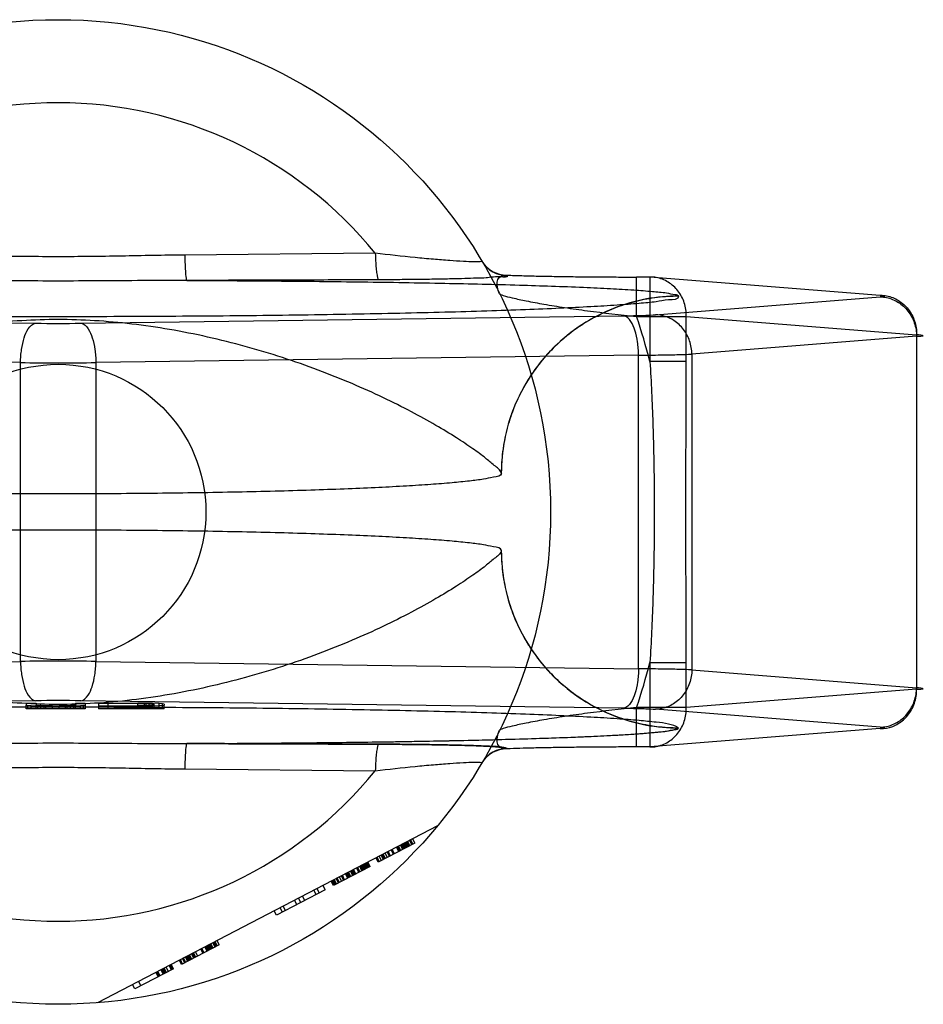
# Model space of a CAD drawing. Header units: millimetres. Extents: x 0 to 594, y 0 to 420.
# Tile 22 of 45: x 301.56 to 303.86, y 194.27 to 196.77. Entities that reach past the tile are written whole.
import ezdxf

# ---------------------------------------------------------------- set-up
doc = ezdxf.new("R2010")
doc.units = ezdxf.units.MM
doc.header["$LTSCALE"] = 32.67
doc.layers.get('0').update_dxf_attribs({"linetype": 'CONTINUOUS'})
doc.layers.add('001-M31079-X02', color=7, linetype='CONTINUOUS')

msp = doc.modelspace()

# ---------------------------------------------------------------- linework, layer by layer
at = {"color": 7, "linetype": 'Continuous'}
msp.add_circle((301.66238, 195.52177), 0.375, dxfattribs=at)
at = {"layer": '001-M31079-X02', "color": 9, "linetype": 'Continuous'}
for p, q in [((302.46733, 196.17889), (301.98367, 196.17416)), ((302.80187, 196.12302), (302.80248, 196.12195)), ((303.13066, 196.01841), (303.13066, 196.11841)), ((303.16457, 196.11836), (303.13066, 196.11836)), ((303.16457, 196.11841), (303.16457, 195.90379)), ((303.74927, 196.07178), (303.16457, 196.11836)), ((303.17863, 196.02252), (303.74927, 196.06799)), ((303.23738, 196.0695), (303.23729, 196.07007)), ((300.22732, 196.01985), (301.60498, 196.00101)), ((301.71979, 196.00101), (303.09745, 196.01985)), ((303.13066, 196.01841), (303.25696, 196.01841)), ((303.25696, 196.01841), (303.84166, 195.97183)), ((303.25696, 195.90379), (303.25696, 196.01841)), ((303.84166, 195.96804), (303.27101, 195.92258)), ((303.84166, 195.97183), (303.84166, 195.0717)), ((301.56671, 195.90107), (300.18905, 195.9199)), ((301.56671, 195.14247), (301.56671, 195.90107)), ((303.13572, 195.9199), (301.75806, 195.90107)), ((301.75806, 195.90107), (301.75806, 195.14247)), ((303.13572, 195.12363), (303.13572, 195.9199)), ((303.25696, 195.90379), (303.16457, 195.90379)), ((303.27101, 195.92258), (303.27101, 195.12095)), ((300.18905, 195.12363), (301.56671, 195.14247)), ((301.75806, 195.14247), (303.13572, 195.12363)), ((303.16457, 195.13974), (303.25696, 195.13974)), ((303.16457, 195.13974), (303.16457, 194.92512)), ((303.25696, 195.02512), (303.25696, 195.13974)), ((303.27101, 195.12095), (303.84166, 195.07549)), ((303.84166, 195.0717), (303.25696, 195.02512)), ((303.25696, 195.02512), (303.13066, 195.02512)), ((303.13066, 194.92512), (303.13066, 195.02512)), ((301.98367, 194.86938), (302.46733, 194.86464))]:
    msp.add_line(p, q, dxfattribs=at)
at = {"layer": '001-M31079-X02', "color": 6, "linetype": 'Continuous'}
for p, q in [((302.78738, 195.61975), (302.78732, 195.62032)), ((302.78732, 195.42322), (302.78738, 195.42379)), ((301.58105, 195.02177), (301.58105, 195.03128)), ((301.58522, 195.02177), (301.58522, 195.0304)), ((301.59355, 195.02177), (301.59355, 195.0297)), ((301.60605, 195.02177), (301.60605, 195.03128)), ((301.61022, 195.02177), (301.61022, 195.03058)), ((301.61855, 195.02177), (301.61855, 195.02988)), ((301.62688, 195.02177), (301.62688, 195.02882)), ((301.63105, 195.02177), (301.63105, 195.02961)), ((301.64772, 195.02177), (301.64772, 195.02953)), ((301.66438, 195.02177), (301.66438, 195.02961)), ((301.68105, 195.02177), (301.68105, 195.02988)), ((301.68522, 195.02177), (301.68522, 195.02856)), ((301.69355, 195.02177), (301.69355, 195.03005)), ((301.70188, 195.02177), (301.70188, 195.03058)), ((301.70605, 195.02177), (301.70605, 195.03128)), ((301.71855, 195.02177), (301.71855, 195.0297)), ((301.72688, 195.02177), (301.72688, 195.0304)), ((301.73105, 195.03128), (301.73105, 195.02177)), ((301.76438, 195.02847), (301.76438, 195.02177)), ((301.86438, 195.03567), (301.78938, 195.03567)), ((301.78938, 195.02177), (301.78938, 195.03567)), ((301.78938, 195.02953), (301.86438, 195.02953)), ((301.86438, 195.02177), (301.86438, 195.03663)), ((301.86438, 195.03567), (301.88105, 195.03549)), ((301.88105, 195.0297), (301.86438, 195.02953)), ((301.88105, 195.02177), (301.88105, 195.03558)), ((301.88105, 195.03549), (301.89355, 195.03514)), ((301.89355, 195.03005), (301.88105, 195.0297)), ((301.88522, 195.02177), (301.88522, 195.03637)), ((301.89355, 195.02177), (301.89355, 195.03532)), ((301.89355, 195.03514), (301.90188, 195.03462)), ((301.90188, 195.03058), (301.89355, 195.03005)), ((301.90188, 195.02177), (301.90188, 195.0362)), ((301.90188, 195.03462), (301.90605, 195.03391)), ((301.90605, 195.03128), (301.90188, 195.03058)), ((301.90605, 195.02177), (301.90605, 195.03391)), ((301.91855, 195.02177), (301.91855, 195.03549)), ((301.92688, 195.02177), (301.92688, 195.03479)), ((301.93105, 195.02177), (301.93105, 195.03128)), ((301.73105, 195.02177), (301.58105, 195.02177)), ((301.93105, 195.02177), (301.76438, 195.02177)), ((302.62568, 194.72518), (301.76238, 194.27577)), ((302.56809, 194.68111), (302.47496, 194.63262)), ((302.53705, 194.66494), (302.53127, 194.67603)), ((302.53963, 194.66629), (302.53386, 194.67738)), ((302.54222, 194.66764), (302.53645, 194.67873)), ((302.54481, 194.66899), (302.53904, 194.68007)), ((302.5474, 194.67033), (302.54162, 194.68142)), ((302.54998, 194.67168), (302.54421, 194.68277)), ((302.55257, 194.67303), (302.5468, 194.68411)), ((302.54938, 194.68546), (302.55516, 194.67437)), ((302.56033, 194.67707), (302.55456, 194.68815)), ((302.56292, 194.67841), (302.55715, 194.6895)), ((302.56809, 194.68111), (302.56232, 194.69219)), ((302.48789, 194.63936), (302.48212, 194.65044)), ((302.49048, 194.6407), (302.48471, 194.65179)), ((302.49307, 194.64205), (302.48729, 194.65314)), ((302.49824, 194.64474), (302.49247, 194.65583)), ((302.50341, 194.64744), (302.49764, 194.65852)), ((302.506, 194.64878), (302.50023, 194.65987)), ((302.51376, 194.65282), (302.50799, 194.66391)), ((302.51635, 194.65417), (302.51058, 194.66526)), ((302.5267, 194.65956), (302.52093, 194.67065)), ((302.52929, 194.6609), (302.52351, 194.67199)), ((302.53187, 194.66225), (302.5261, 194.67334)), ((302.44132, 194.61511), (302.43555, 194.6262)), ((302.44391, 194.61646), (302.43814, 194.62755)), ((302.4465, 194.61781), (302.44073, 194.6289)), ((302.44908, 194.61915), (302.44331, 194.63024)), ((302.4459, 194.63159), (302.45167, 194.6205)), ((302.45426, 194.62185), (302.44849, 194.63294)), ((302.47496, 194.63262), (302.46918, 194.64371)), ((302.47754, 194.63397), (302.47177, 194.64506)), ((302.48272, 194.63666), (302.47695, 194.64775)), ((302.45426, 194.62185), (302.36112, 194.57336)), ((302.39734, 194.59222), (302.39157, 194.60331)), ((302.39993, 194.59357), (302.39416, 194.60465)), ((302.40252, 194.59491), (302.39675, 194.606)), ((302.4051, 194.59626), (302.39933, 194.60735)), ((302.41028, 194.59895), (302.40451, 194.61004)), ((302.41287, 194.6003), (302.40709, 194.61139)), ((302.41545, 194.60165), (302.40968, 194.61273)), ((302.41804, 194.60299), (302.41227, 194.61408)), ((302.4258, 194.60703), (302.42003, 194.61812)), ((302.42839, 194.60838), (302.42262, 194.61947)), ((302.43356, 194.61107), (302.42779, 194.62216)), ((302.43615, 194.61242), (302.43038, 194.62351)), ((302.43874, 194.61377), (302.43296, 194.62486)), ((302.36112, 194.57336), (302.35535, 194.58445)), ((302.36371, 194.57471), (302.35794, 194.5858)), ((302.3663, 194.57606), (302.36053, 194.58715)), ((302.36888, 194.57741), (302.36311, 194.58849)), ((302.37406, 194.5801), (302.36829, 194.59119)), ((302.37665, 194.58145), (302.37087, 194.59253)), ((302.38182, 194.58414), (302.37605, 194.59523)), ((302.38699, 194.58683), (302.38122, 194.59792)), ((302.38958, 194.58818), (302.38381, 194.59927)), ((302.34043, 194.56259), (302.21624, 194.49795)), ((302.31714, 194.55047), (302.31137, 194.56156)), ((302.31913, 194.5656), (302.3249, 194.55451)), ((302.34043, 194.56259), (302.33465, 194.57368)), ((302.26799, 194.52488), (302.26222, 194.53597)), ((302.27834, 194.53027), (302.27256, 194.54136)), ((302.28868, 194.53566), (302.28291, 194.54674)), ((302.21624, 194.49795), (302.21047, 194.50903)), ((302.23177, 194.50603), (302.226, 194.51711)), ((302.23953, 194.51007), (302.23376, 194.52115)), ((302.05584, 194.41445), (302.05007, 194.42553)), ((302.06102, 194.41714), (302.05525, 194.42823)), ((302.05783, 194.42957), (302.0636, 194.41849)), ((302.06619, 194.41983), (302.06042, 194.43092)), ((302.07137, 194.42253), (302.06559, 194.43361)), ((302.07137, 194.42253), (301.97564, 194.3727)), ((302.00928, 194.3902), (302.0035, 194.40129)), ((302.01186, 194.39155), (302.00609, 194.40264)), ((302.01704, 194.39424), (302.01126, 194.40533)), ((302.02997, 194.40098), (302.0242, 194.41207)), ((302.03256, 194.40233), (302.02679, 194.41341)), ((302.04032, 194.40637), (302.03455, 194.41745)), ((302.04291, 194.40771), (302.03714, 194.4188)), ((302.0455, 194.40906), (302.03972, 194.42015)), ((302.04808, 194.41041), (302.04231, 194.42149)), ((302.05067, 194.41175), (302.0449, 194.42284)), ((302.05326, 194.4131), (302.04748, 194.42419)), ((301.97564, 194.3727), (301.96987, 194.38378)), ((301.97823, 194.37404), (301.97246, 194.38513)), ((301.9834, 194.37674), (301.97763, 194.38782)), ((301.98599, 194.37808), (301.98022, 194.38917)), ((301.99117, 194.38078), (301.98539, 194.39186)), ((301.99375, 194.38212), (301.98798, 194.39321)), ((301.99634, 194.38347), (301.99057, 194.39456)), ((301.99893, 194.38482), (301.99316, 194.39591)), ((302.00151, 194.38616), (301.99574, 194.39725)), ((302.00669, 194.38886), (302.00092, 194.39995)), ((301.95495, 194.36192), (301.85664, 194.31075)), ((301.91037, 194.35281), (301.91614, 194.34172)), ((301.91873, 194.34307), (301.91295, 194.35416)), ((301.92131, 194.34441), (301.91554, 194.3555)), ((301.92907, 194.34845), (301.9233, 194.35954)), ((301.93166, 194.3498), (301.92589, 194.36089)), ((301.93425, 194.35115), (301.92848, 194.36224)), ((301.93684, 194.3525), (301.93106, 194.36358)), ((301.94201, 194.35519), (301.93624, 194.36628)), ((301.94977, 194.35923), (301.944, 194.37032)), ((301.95236, 194.36058), (301.94659, 194.37166)), ((301.95495, 194.36192), (301.94917, 194.37301)), ((301.86639, 194.32991), (301.87216, 194.31883)), ((301.85664, 194.31075), (301.85086, 194.32183))]:
    msp.add_line(p, q, dxfattribs=at)
at = {"layer": '001-M31079-X02', "color": 7, "linetype": 'Continuous'}
for p, q in [((301.60498, 195.04252), (300.22732, 195.02369)), ((301.58105, 195.03672), (301.60605, 195.03672)), ((301.58105, 195.03672), (301.58105, 195.03128)), ((301.58105, 195.03128), (301.58522, 195.0304)), ((301.59355, 195.0297), (301.58522, 195.0304)), ((301.61022, 195.029), (301.59355, 195.0297)), ((301.60605, 195.03672), (301.60605, 195.03128)), ((301.61022, 195.03058), (301.60605, 195.03128)), ((301.61855, 195.03005), (301.61022, 195.03058)), ((301.61022, 195.029), (301.62688, 195.02865)), ((301.62688, 195.02882), (301.61022, 195.02882)), ((301.63105, 195.0297), (301.61855, 195.03005)), ((301.61855, 195.02988), (301.63105, 195.02988)), ((301.62688, 195.02865), (301.64772, 195.02847)), ((301.64772, 195.02856), (301.62688, 195.02856)), ((301.64772, 195.02953), (301.63105, 195.0297)), ((301.63105, 195.02961), (301.64772, 195.02961)), ((301.64772, 195.02953), (301.66438, 195.02953)), ((301.66438, 195.02847), (301.64772, 195.02847)), ((301.68105, 195.0297), (301.66438, 195.02953)), ((301.66438, 195.02961), (301.68105, 195.02961)), ((301.66438, 195.02847), (301.68522, 195.02865)), ((301.68522, 195.02856), (301.66438, 195.02856)), ((301.69355, 195.03005), (301.68105, 195.0297)), ((301.68105, 195.02988), (301.69355, 195.02988)), ((301.68522, 195.02865), (301.70188, 195.029)), ((301.70188, 195.02882), (301.68522, 195.02882)), ((301.70188, 195.03058), (301.69355, 195.03005)), ((301.70605, 195.03128), (301.70188, 195.03058)), ((301.71855, 195.0297), (301.70188, 195.029)), ((301.70605, 195.03672), (301.73105, 195.03672)), ((301.70605, 195.03672), (301.70605, 195.03128)), ((301.72688, 195.0304), (301.71855, 195.0297)), ((303.09745, 195.02369), (301.71979, 195.04252)), ((301.72688, 195.0304), (301.73105, 195.03128)), ((301.73105, 195.03672), (301.73105, 195.03128)), ((301.76438, 195.03672), (301.86438, 195.03672)), ((301.76438, 195.03672), (301.76438, 195.02847)), ((301.86438, 195.02847), (301.76438, 195.02847)), ((301.88522, 195.03655), (301.86438, 195.03672)), ((301.86438, 195.03663), (301.88522, 195.03663)), ((301.86438, 195.02847), (301.88522, 195.02865)), ((301.88522, 195.02856), (301.86438, 195.02856)), ((301.90188, 195.0362), (301.88522, 195.03655)), ((301.88522, 195.03637), (301.90188, 195.03637)), ((301.88522, 195.02865), (301.90188, 195.029)), ((301.90188, 195.02882), (301.88522, 195.02882)), ((301.91855, 195.03549), (301.90188, 195.0362)), ((301.91855, 195.0297), (301.90188, 195.029)), ((301.92688, 195.03479), (301.91855, 195.03549)), ((301.92688, 195.0304), (301.91855, 195.0297)), ((301.93105, 195.03391), (301.92688, 195.03479)), ((301.92688, 195.0304), (301.93105, 195.03128)), ((301.93105, 195.03391), (301.93105, 195.03128)), ((303.74927, 194.97555), (303.17863, 195.02101)), ((303.75451, 194.97506), (303.75654, 194.97481)), ((303.74927, 194.97176), (303.16457, 194.92518)), ((303.23729, 194.97346), (303.23738, 194.97403)), ((303.23732, 194.97346), (303.23738, 194.97403)), ((303.75651, 194.97249), (303.75449, 194.97224)), ((303.76063, 194.97352), (303.76022, 194.97326)), ((303.16457, 194.92518), (303.13066, 194.92518)), ((302.80248, 194.92159), (302.80209, 194.92051))]:
    msp.add_line(p, q, dxfattribs=at)
at = {"layer": '001-M31079-X02', "color": 9, "linetype": 'Continuous'}
msp.add_lwpolyline([(303.74927, 196.06799), (303.75208, 196.06823), (303.75449, 196.06847), (303.75651, 196.06872), (303.75815, 196.06898), (303.75939, 196.06923), (303.76022, 196.06949), (303.76063, 196.06975), (303.76063, 196.07001), (303.76022, 196.07027), (303.75939, 196.07053), (303.75815, 196.07079), (303.75651, 196.07104), (303.75449, 196.07129), (303.75208, 196.07154), (303.74927, 196.07178)], dxfattribs=at)
at = {"layer": '001-M31079-X02', "color": 7, "linetype": 'Continuous'}
for points in [[(303.74927, 194.97555), (303.75208, 194.97531), (303.75449, 194.97506), (303.75651, 194.97481), (303.75815, 194.97456), (303.75939, 194.9743), (303.76022, 194.97404)], [(303.76023, 194.97326), (303.75941, 194.97301), (303.75818, 194.97275), (303.75654, 194.9725), (303.75451, 194.97225), (303.75209, 194.972), (303.74927, 194.97176)], [(303.76023, 194.97404), (303.76064, 194.97378), (303.76064, 194.97352)]]:
    msp.add_lwpolyline(points, dxfattribs=at)
at = {"layer": '001-M31079-X02', "color": 9, "linetype": 'Continuous'}
msp.add_circle((301.66238, 195.52177), 1.25, dxfattribs=at)
for centre, radius, start, end in [((301.66238, 195.52177), 1.03911, 39.22687, 140.77313), ((302.80178, 196.19796), 0.07493, 210.69461, 270.04541), ((302.80241, 196.19688), 0.07493, 210.64106, 270.04935), ((301.66238, 200.36679), 4.36616, 269.2467, 270.7533), ((301.66238, 195.52177), 1.55, 14.26856, 18.68809), ((301.66238, 208.04667), 12.14598, 269.54869, 270.451309), ((301.66238, 182.99686), 12.14598, 89.548691, 90.451309), ((301.66238, 195.52177), 1.55, 341.31188, 345.73144), ((302.80178, 194.84558), 0.07493, 89.95459, 149.30628), ((302.80241, 194.84666), 0.07493, 89.95065, 149.35965), ((301.66238, 195.52177), 1.03911, 219.22687, 320.77313)]:
    msp.add_arc(centre, radius, start, end, dxfattribs=at)
at = {"layer": '001-M31079-X02', "color": 7, "linetype": 'Continuous'}
for centre, radius, start, end in [((301.66238, 190.67127), 4.37163, 89.24759, 90.75229), ((301.66238, 190.67674), 4.36616, 89.2467, 90.7533)]:
    msp.add_arc(centre, radius, start, end, dxfattribs=at)
at = {"layer": '001-M31079-X02', "color": 9, "linetype": 'Continuous'}
for points, knots in [([(302.73794, 196.15869), (302.73878, 196.15727), (302.72599, 196.15733), (302.71604, 196.1567), (302.68712, 196.15815), (302.65433, 196.16015), (302.61307, 196.16346), (302.55027, 196.1693), (302.50105, 196.1748), (302.46733, 196.17889)], [0, 0, 0, 0, 0.0181886, 0.07704, 0.1736886, 0.3017838, 0.4543782, 0.6251783, 1, 1, 1, 1]), ([(302.46733, 196.17889), (302.46746, 196.17056), (302.46798, 196.1564), (302.46947, 196.13787), (302.47132, 196.12434), (302.47323, 196.11634), (302.47517, 196.11169), (302.47642, 196.11135)], [0, 0, 0, 0, 0.3631402, 0.6153795, 0.8154247, 0.9435695, 1, 1, 1, 1]), ([(301.98367, 196.17416), (301.93004, 196.17369), (301.82296, 196.17129), (301.66238, 196.16918), (301.50181, 196.17129), (301.39473, 196.17369), (301.34109, 196.17416)], [0, 0, 0, 0, 0.2504022, 0.4999999, 0.7495974, 1, 1, 1, 1]), ([(301.98367, 196.17416), (301.98377, 196.16618), (301.98406, 196.15267), (301.98501, 196.13506), (301.98583, 196.12213), (301.98731, 196.11481), (301.98787, 196.11019), (301.98886, 196.10972)], [0, 0, 0, 0, 0.368629, 0.6223594, 0.8226635, 0.9495686, 1, 1, 1, 1]), ([(301.98886, 196.10972), (301.91458, 196.10972), (301.77121, 196.10814), (301.55356, 196.10814), (301.41018, 196.10972), (301.33591, 196.10972)], [0, 0, 0, 0, 0.3412567, 0.6587482, 1, 1, 1, 1]), ([(302.47642, 196.11135), (302.41919, 196.11112), (302.30779, 196.11069), (302.14527, 196.11013), (302.03998, 196.10984), (301.98886, 196.10972)], [0, 0, 0, 0, 0.3521104, 0.6854434, 1, 1, 1, 1]), ([(301.98886, 196.10972), (302.06438, 196.10942), (302.21335, 196.10857), (302.43179, 196.1063), (302.63789, 196.10297), (302.82473, 196.09853), (302.96499, 196.09382), (303.06145, 196.08929), (303.11988, 196.08599), (303.16652, 196.08224), (303.20307, 196.07922), (303.22284, 196.07476), (303.2363, 196.07305), (303.23729, 196.07007)], [0, 0, 0, 0, 0.1811998, 0.3574041, 0.524121, 0.6757287, 0.805842, 0.8607023, 0.9076197, 0.945749, 0.9742745, 0.9924621, 1, 1, 1, 1]), ([(302.80248, 196.12195), (302.80597, 196.11675), (302.76992, 196.1204), (302.75414, 196.1158), (302.72187, 196.11534), (302.69319, 196.11421), (302.65885, 196.11345), (302.62005, 196.11269), (302.57634, 196.11209), (302.52794, 196.11162), (302.49409, 196.11143), (302.47642, 196.11135)], [0, 0, 0, 0, 0.0574927, 0.1661306, 0.2417575, 0.3317435, 0.4361735, 0.5552147, 0.689025, 0.8375804, 1, 1, 1, 1]), ([(302.78282, 196.07595), (302.78024, 196.08117), (302.7753, 196.09404), (302.77679, 196.11944), (302.79496, 196.12383), (302.80184, 196.12302)], [0, 0, 0, 0, 0.2764775, 0.6713043, 1, 1, 1, 1]), ([(302.80188, 196.12302), (302.81429, 196.12259), (302.84069, 196.12178), (302.88234, 196.12076), (302.92783, 196.11991), (302.97629, 196.11922), (303.02684, 196.11872), (303.07853, 196.11843), (303.11327, 196.11836), (303.13066, 196.11836)], [0, 0, 0, 0, 0.1133697, 0.2408868, 0.380096, 0.528444, 0.6830894, 0.8412962, 1, 1, 1, 1]), ([(303.25696, 196.01841), (303.25702, 196.02425), (303.25621, 196.03594), (303.25217, 196.05296), (303.24543, 196.06894), (303.23618, 196.08335), (303.22106, 196.09976), (303.19734, 196.11458), (303.17535, 196.11851), (303.16457, 196.11836)], [0, 0, 0, 0, 0.1157672, 0.2312301, 0.345566, 0.4581199, 0.5691096, 0.7862116, 1, 1, 1, 1]), ([(302.78282, 196.07595), (302.7833, 196.07499), (302.7868, 196.07366), (302.79699, 196.06976), (302.81922, 196.06454), (302.8535, 196.05705), (302.89789, 196.04892), (302.94967, 196.04052), (303.028, 196.02941), (303.089, 196.02249), (303.13066, 196.01841)], [0, 0, 0, 0, 0.0090647, 0.0283969, 0.0965567, 0.1988164, 0.3284333, 0.4788663, 0.6445164, 1, 1, 1, 1]), ([(303.23738, 196.0695), (303.23755, 196.06051), (303.20628, 196.0613), (303.17834, 196.05425), (303.13231, 196.05099), (303.0778, 196.04643), (303.01064, 196.04254), (302.93307, 196.03866), (302.84513, 196.03508), (302.74772, 196.03174), (302.64156, 196.0287), (302.52753, 196.02599), (302.40654, 196.02361), (302.27957, 196.02161), (302.14764, 196.01998), (302.01181, 196.01875), (301.87317, 196.01792), (301.73283, 196.01751), (301.59193, 196.01751), (301.4516, 196.01792), (301.31296, 196.01875), (301.17713, 196.01998), (301.04519, 196.02161), (300.91822, 196.02361), (300.79724, 196.02599), (300.68321, 196.0287), (300.57705, 196.03174), (300.47964, 196.03508), (300.3917, 196.03866), (300.31413, 196.04254), (300.24697, 196.04643), (300.19245, 196.05099), (300.14643, 196.05426), (300.11849, 196.06129), (300.08723, 196.06052), (300.0874, 196.0695)], [0, 0, 0, 0, 0.0085466, 0.0186212, 0.0325389, 0.0502012, 0.071472, 0.096183, 0.124137, 0.1551098, 0.1888528, 0.2250947, 0.2635444, 0.3038927, 0.3458156, 0.3889763, 0.4330282, 0.4776177, 0.5223869, 0.5669764, 0.6110283, 0.6541889, 0.6961118, 0.7364601, 0.7749097, 0.8111516, 0.8448945, 0.8758673, 0.9038212, 0.9285321, 0.9498028, 0.967465, 0.9813826, 0.9914571, 1, 1, 1, 1]), ([(303.23738, 196.0695), (303.21942, 196.06951), (303.18324, 196.06735), (303.13017, 196.05768), (303.07924, 196.04195), (303.03095, 196.0206), (302.98544, 195.99375), (302.94294, 195.96137), (302.90428, 195.92389), (302.86989, 195.88143), (302.84069, 195.83471), (302.81722, 195.78428), (302.79998, 195.73086), (302.78956, 195.67564), (302.78726, 195.63817), (302.78726, 195.61975)], [0, 0, 0, 0, 0.0763004, 0.153503, 0.228562, 0.3021503, 0.3772794, 0.4524531, 0.5285552, 0.6053852, 0.6839747, 0.7619523, 0.8410255, 0.9217479, 1, 1, 1, 1]), ([(303.23729, 196.07007), (303.21004, 196.07006), (303.15374, 196.06492), (303.07024, 196.04102), (302.98973, 195.99953), (302.9177, 195.94134), (302.85901, 195.86951), (302.81694, 195.78879), (302.79259, 195.70469), (302.78733, 195.64786), (302.78732, 195.62032)], [0, 0, 0, 0, 0.1158834, 0.2388765, 0.3671833, 0.4984337, 0.6299091, 0.7588649, 0.8828598, 1, 1, 1, 1]), ([(303.74927, 196.07178), (303.76005, 196.07192), (303.78205, 196.06799), (303.80578, 196.05317), (303.8209, 196.03675), (303.83014, 196.02233), (303.83688, 196.00637), (303.84092, 195.98936), (303.84173, 195.97768), (303.84166, 195.97183)], [0, 0, 0, 0, 0.2138731, 0.4309502, 0.5420579, 0.65472, 0.7688133, 0.8840468, 1, 1, 1, 1]), ([(303.74927, 196.06799), (303.75994, 196.06784), (303.78163, 196.0634), (303.80499, 196.04844), (303.82005, 196.0321), (303.82934, 196.01782), (303.83623, 196.00208), (303.84054, 195.98533), (303.84159, 195.97381), (303.84166, 195.96804)], [0, 0, 0, 0, 0.2132076, 0.4310641, 0.5426624, 0.6556777, 0.7698467, 0.8847784, 1, 1, 1, 1]), ([(302.78732, 195.62032), (302.78526, 195.62902), (302.76771, 195.64045), (302.74505, 195.6612), (302.71235, 195.6843), (302.6707, 195.7123), (302.61857, 195.74383), (302.55675, 195.77799), (302.48581, 195.81346), (302.40693, 195.84892), (302.32151, 195.88307), (302.23113, 195.91472), (302.13737, 195.9429), (302.04174, 195.96682), (301.94555, 195.98594), (301.84988, 195.99988), (301.75556, 196.00838), (301.66238, 196.01134), (301.5692, 196.00838), (301.47489, 195.99988), (301.37922, 195.98594), (301.28303, 195.96682), (301.1874, 195.9429), (301.09364, 195.91472), (301.00326, 195.88307), (300.91784, 195.84892), (300.83896, 195.81346), (300.76802, 195.77799), (300.7062, 195.74383), (300.65407, 195.7123), (300.61242, 195.6843), (300.57972, 195.66119), (300.55706, 195.64045), (300.53951, 195.62902), (300.53745, 195.62032)], [0, 0, 0, 0, 0.0110622, 0.0229147, 0.0392195, 0.0600017, 0.0851829, 0.1144612, 0.1473511, 0.1832312, 0.2213871, 0.2610829, 0.3016261, 0.3424136, 0.3829472, 0.4228646, 0.461915, 0.5000003, 0.5380856, 0.5771361, 0.6170535, 0.6575871, 0.6983746, 0.7389177, 0.7786135, 0.8167694, 0.8526494, 0.8855393, 0.9148176, 0.9399987, 0.9607808, 0.9770855, 0.988938, 1, 1, 1, 1]), ([(301.56671, 195.90107), (301.56678, 195.90675), (301.56728, 195.91798), (301.56961, 195.9392), (301.57487, 195.96282), (301.58423, 195.98657), (301.59711, 196.00039), (301.60498, 196.00101)], [0, 0, 0, 0, 0.1518046, 0.2999504, 0.5708989, 0.7891694, 1, 1, 1, 1]), ([(301.71979, 196.00101), (301.72765, 196.00039), (301.74054, 195.98657), (301.74989, 195.96282), (301.75516, 195.9392), (301.75749, 195.91798), (301.75799, 195.90675), (301.75806, 195.90107)], [0, 0, 0, 0, 0.2108276, 0.4290984, 0.700048, 0.8481945, 1, 1, 1, 1]), ([(303.09745, 196.01985), (303.1044, 196.01994), (303.11772, 196.02016), (303.13662, 196.0206), (303.15674, 196.02127), (303.17048, 196.02188), (303.17863, 196.02252)], [0, 0, 0, 0, 0.2566836, 0.4921554, 0.6982578, 1, 1, 1, 1]), ([(303.13572, 195.9199), (303.13565, 195.92558), (303.13515, 195.93682), (303.13282, 195.95803), (303.12755, 195.98165), (303.1182, 196.0054), (303.10531, 196.01922), (303.09745, 196.01985)], [0, 0, 0, 0, 0.1518043, 0.2999498, 0.5708981, 0.7891688, 1, 1, 1, 1]), ([(303.27101, 195.92258), (303.27095, 195.92831), (303.2699, 195.93974), (303.26436, 195.96152), (303.25119, 195.98651), (303.22291, 196.01343), (303.19501, 196.0223), (303.17863, 196.02252)], [0, 0, 0, 0, 0.1149006, 0.229103, 0.4495078, 0.6713273, 1, 1, 1, 1]), ([(303.84166, 195.96804), (303.8473, 195.96831), (303.86979, 195.96866), (303.84735, 195.97156), (303.84166, 195.97183)], [0, 0, 0, 0, 0.497887, 1, 1, 1, 1]), ([(303.13572, 195.9199), (303.14549, 195.91998), (303.16434, 195.92016), (303.19138, 195.92052), (303.21583, 195.92093), (303.24208, 195.92152), (303.26015, 195.92206), (303.27101, 195.92258)], [0, 0, 0, 0, 0.2167481, 0.4177733, 0.5994738, 0.7588006, 1, 1, 1, 1]), ([(303.16457, 195.90379), (303.16778, 195.85172), (303.17242, 195.74921), (303.17572, 195.59701), (303.17572, 195.44653), (303.17242, 195.29433), (303.16778, 195.19182), (303.16457, 195.13974)], [0, 0, 0, 0, 0.2047359, 0.4026397, 0.5973531, 0.7952519, 1, 1, 1, 1]), ([(303.25696, 195.13974), (303.25696, 195.20353), (303.25621, 195.33087), (303.25545, 195.52177), (303.25621, 195.71266), (303.25696, 195.84), (303.25696, 195.90379)], [0, 0, 0, 0, 0.2504658, 0.5, 0.7495342, 1, 1, 1, 1]), ([(302.78732, 195.42322), (302.78526, 195.41451), (302.7677, 195.40308), (302.74505, 195.38234), (302.71234, 195.35923), (302.6707, 195.33123), (302.61857, 195.2997), (302.55676, 195.26554), (302.48582, 195.23009), (302.40695, 195.19462), (302.32154, 195.16048), (302.23116, 195.12882), (302.13741, 195.10064), (302.04178, 195.07672), (301.94559, 195.0576), (301.84992, 195.04366), (301.75558, 195.03515), (301.66238, 195.0322), (301.56918, 195.03515), (301.47485, 195.04366), (301.37918, 195.0576), (301.28299, 195.07672), (301.18736, 195.10064), (301.09361, 195.12882), (301.00323, 195.16048), (300.91782, 195.19462), (300.83895, 195.23009), (300.76801, 195.26554), (300.7062, 195.2997), (300.65407, 195.33123), (300.61243, 195.35923), (300.57972, 195.38234), (300.55707, 195.40308), (300.53951, 195.41451), (300.53745, 195.42322)], [0, 0, 0, 0, 0.0110645, 0.0229175, 0.0392222, 0.0600029, 0.0851819, 0.1144576, 0.1473442, 0.1832216, 0.2213748, 0.2610687, 0.3016099, 0.3423963, 0.3829297, 0.4228494, 0.4619052, 0.5000001, 0.5380949, 0.5771508, 0.6170704, 0.6576038, 0.6983902, 0.7389314, 0.7786253, 0.8167785, 0.8526559, 0.8855425, 0.9148182, 0.9399972, 0.9607779, 0.9770825, 0.9889355, 1, 1, 1, 1]), ([(302.78725, 195.42379), (302.78725, 195.40586), (302.78942, 195.36976), (302.79908, 195.31674), (302.81482, 195.26583), (302.83621, 195.21755), (302.86309, 195.17204), (302.89552, 195.12955), (302.93304, 195.09091), (302.97554, 195.05654), (303.02231, 195.02736), (303.0728, 195.00392), (303.12626, 194.98671), (303.18148, 194.97632), (303.21897, 194.97403), (303.23738, 194.97403)], [0, 0, 0, 0, 0.0761579, 0.1531584, 0.2283337, 0.3019414, 0.3769496, 0.4522891, 0.5284309, 0.6051244, 0.6839001, 0.7619576, 0.8409369, 0.9218041, 1, 1, 1, 1]), ([(302.78732, 195.42322), (302.78733, 195.39567), (302.79259, 195.33884), (302.81694, 195.25474), (302.85901, 195.17403), (302.9177, 195.10219), (302.98973, 195.044), (303.07024, 195.00252), (303.15374, 194.97862), (303.21004, 194.97347), (303.23729, 194.97346)], [0, 0, 0, 0, 0.1171402, 0.2411352, 0.3700909, 0.5015663, 0.6328167, 0.7611235, 0.8841166, 1, 1, 1, 1]), ([(301.56671, 195.14247), (301.56678, 195.13678), (301.56728, 195.12555), (301.56961, 195.10433), (301.57487, 195.08072), (301.58423, 195.05696), (301.59711, 195.04315), (301.60498, 195.04252)], [0, 0, 0, 0, 0.1518035, 0.2999485, 0.5708962, 0.7891674, 1, 1, 1, 1]), ([(301.71979, 195.04252), (301.72747, 195.04313), (301.74016, 195.05641), (301.74962, 195.07982), (301.75503, 195.10347), (301.75746, 195.12508), (301.75799, 195.13665), (301.75806, 195.14247)], [0, 0, 0, 0, 0.2058736, 0.4185625, 0.6910708, 0.8446952, 1, 1, 1, 1]), ([(303.13572, 195.12363), (303.13565, 195.11795), (303.13515, 195.10672), (303.13282, 195.0855), (303.12755, 195.06189), (303.1182, 195.03813), (303.10531, 195.02431), (303.09745, 195.02369)], [0, 0, 0, 0, 0.1518035, 0.2999485, 0.5708962, 0.7891674, 1, 1, 1, 1]), ([(303.27101, 195.12095), (303.26014, 195.12147), (303.24207, 195.12201), (303.2158, 195.1226), (303.19136, 195.12302), (303.16433, 195.12337), (303.14549, 195.12355), (303.13572, 195.12363)], [0, 0, 0, 0, 0.2413873, 0.4007527, 0.582394, 0.7833542, 1, 1, 1, 1]), ([(303.27101, 195.12095), (303.27095, 195.11519), (303.26989, 195.10367), (303.26559, 195.08692), (303.25869, 195.07117), (303.2494, 195.0569), (303.23434, 195.04056), (303.21099, 195.0256), (303.18929, 195.02115), (303.17863, 195.02101)], [0, 0, 0, 0, 0.1152225, 0.2301551, 0.3443247, 0.4573404, 0.5689387, 0.7867945, 1, 1, 1, 1]), ([(303.74927, 194.97555), (303.75994, 194.97569), (303.78163, 194.98013), (303.80499, 194.9951), (303.82005, 195.01144), (303.82934, 195.02571), (303.83623, 195.04146), (303.84054, 195.05821), (303.84159, 195.06973), (303.84166, 195.07549)], [0, 0, 0, 0, 0.2132011, 0.4310583, 0.5426574, 0.6556737, 0.7698439, 0.884777, 1, 1, 1, 1]), ([(303.84166, 195.0717), (303.8473, 195.07197), (303.86979, 195.07232), (303.84735, 195.07522), (303.84166, 195.07549)], [0, 0, 0, 0, 0.497887, 1, 1, 1, 1]), ([(303.74927, 194.97176), (303.75996, 194.97161), (303.78152, 194.97544), (303.80982, 194.99272), (303.82731, 195.01494), (303.83659, 195.0362), (303.84087, 195.05364), (303.84173, 195.06571), (303.84166, 195.0717)], [0, 0, 0, 0, 0.2122083, 0.422482, 0.6452146, 0.7610677, 0.8810608, 1, 1, 1, 1]), ([(303.13066, 195.02512), (303.089, 195.02105), (303.028, 195.01412), (302.94968, 195.00302), (302.89789, 194.99462), (302.8535, 194.98648), (302.81922, 194.97899), (302.79699, 194.97378), (302.7868, 194.96988), (302.7833, 194.96854), (302.78282, 194.96759)], [0, 0, 0, 0, 0.3554813, 0.5211312, 0.6715647, 0.8011827, 0.9034433, 0.9716033, 0.9909354, 1, 1, 1, 1]), ([(303.16457, 194.92518), (303.1753, 194.92503), (303.19728, 194.92894), (303.22101, 194.94373), (303.23617, 194.96016), (303.24542, 194.97459), (303.25217, 194.99056), (303.25621, 195.00759), (303.25702, 195.01928), (303.25696, 195.02512)], [0, 0, 0, 0, 0.2129526, 0.4306099, 0.5416796, 0.6545161, 0.7687361, 0.8840737, 1, 1, 1, 1]), ([(302.80184, 194.92051), (302.79496, 194.9197), (302.77679, 194.9241), (302.7753, 194.9495), (302.78024, 194.96237), (302.78282, 194.96759)], [0, 0, 0, 0, 0.328728, 0.723529, 1, 1, 1, 1]), ([(301.33591, 194.93381), (301.4103, 194.9338), (301.55356, 194.9354), (301.77122, 194.9354), (301.91447, 194.9338), (301.98886, 194.93381)], [0, 0, 0, 0, 0.3417954, 0.658236, 1, 1, 1, 1]), ([(301.98886, 194.93381), (301.98787, 194.93335), (301.98731, 194.92873), (301.98583, 194.9214), (301.98501, 194.90847), (301.98406, 194.89087), (301.98377, 194.87735), (301.98367, 194.86938)], [0, 0, 0, 0, 0.0504314, 0.1773365, 0.3776407, 0.6313711, 1, 1, 1, 1]), ([(302.47642, 194.93218), (302.47517, 194.93185), (302.47323, 194.92719), (302.47132, 194.91919), (302.46947, 194.90567), (302.46798, 194.88714), (302.46746, 194.87298), (302.46733, 194.86464)], [0, 0, 0, 0, 0.0564305, 0.184575, 0.3846198, 0.6368589, 1, 1, 1, 1]), ([(302.46733, 194.86464), (302.50105, 194.86873), (302.55027, 194.87424), (302.61307, 194.88008), (302.65433, 194.88338), (302.68712, 194.88539), (302.71604, 194.88683), (302.72599, 194.88621), (302.73878, 194.88627), (302.73794, 194.88485)], [0, 0, 0, 0, 0.3748229, 0.545623, 0.6982168, 0.8263116, 0.9229601, 0.9818114, 1, 1, 1, 1]), ([(301.34109, 194.86938), (301.39473, 194.86985), (301.50181, 194.87224), (301.66238, 194.87435), (301.82296, 194.87224), (301.93004, 194.86985), (301.98367, 194.86938)], [0, 0, 0, 0, 0.2504022, 0.4999999, 0.7495974, 1, 1, 1, 1])]:
    msp.add_open_spline(points, degree=3, knots=knots, dxfattribs=at)
at = {"layer": '001-M31079-X02', "color": 6, "linetype": 'Continuous'}
for points, knots in [([(302.78738, 195.61975), (302.78738, 195.61221), (302.76309, 195.61005), (302.73982, 195.60404), (302.70315, 195.59999), (302.65938, 195.59544), (302.60573, 195.59131), (302.54384, 195.58732), (302.47389, 195.58364), (302.39662, 195.58026), (302.31271, 195.57724), (302.22292, 195.57459), (302.12807, 195.57235), (302.02901, 195.57053), (301.92665, 195.56914), (301.8219, 195.56822), (301.71572, 195.56775), (301.60905, 195.56775), (301.50286, 195.56822), (301.39811, 195.56914), (301.29575, 195.57053), (301.19669, 195.57235), (301.10184, 195.57459), (301.01206, 195.57724), (300.92815, 195.58026), (300.85088, 195.58364), (300.78092, 195.58732), (300.71904, 195.59131), (300.66539, 195.59544), (300.62162, 195.59999), (300.58495, 195.60404), (300.56168, 195.61005), (300.53738, 195.61221), (300.53738, 195.61975)], [0, 0, 0, 0, 0.0100149, 0.0214086, 0.0370723, 0.0568904, 0.0806949, 0.1082761, 0.1393873, 0.1737487, 0.2110505, 0.250956, 0.2931051, 0.3371177, 0.3825971, 0.4291334, 0.4763076, 0.5236952, 0.5708694, 0.6174056, 0.6628848, 0.7068973, 0.7490462, 0.7889515, 0.826253, 0.8606142, 0.8917252, 0.9193062, 0.9431104, 0.9629283, 0.9785918, 0.9899853, 1, 1, 1, 1]), ([(302.78738, 195.42379), (302.78738, 195.43133), (302.76309, 195.43348), (302.73982, 195.4395), (302.70315, 195.44354), (302.65938, 195.44809), (302.60573, 195.45223), (302.54384, 195.45621), (302.47388, 195.4599), (302.39662, 195.46327), (302.3127, 195.46629), (302.22292, 195.46894), (302.12807, 195.47119), (302.02901, 195.47301), (301.92665, 195.47439), (301.8219, 195.47532), (301.71572, 195.47578), (301.60905, 195.47578), (301.50286, 195.47532), (301.39812, 195.47439), (301.29575, 195.47301), (301.1967, 195.47119), (301.10185, 195.46894), (301.01206, 195.46629), (300.92815, 195.46327), (300.85088, 195.4599), (300.78093, 195.45621), (300.71904, 195.45223), (300.66539, 195.44809), (300.62162, 195.44354), (300.58495, 195.4395), (300.56168, 195.43348), (300.53738, 195.43133), (300.53738, 195.42379)], [0, 0, 0, 0, 0.010015, 0.021409, 0.0370729, 0.0568912, 0.080696, 0.1082773, 0.1393887, 0.1737501, 0.2110518, 0.2509571, 0.293106, 0.3371183, 0.3825973, 0.4291332, 0.476307, 0.5236941, 0.5708679, 0.6174038, 0.6628827, 0.7068949, 0.7490438, 0.7889491, 0.8262507, 0.8606121, 0.8917233, 0.9193046, 0.9431093, 0.9629275, 0.9785913, 0.9899852, 1, 1, 1, 1])]:
    msp.add_open_spline(points, degree=3, knots=knots, dxfattribs=at)
at = {"layer": '001-M31079-X02', "color": 7, "linetype": 'Continuous'}
for points, knots in [([(303.23738, 194.97403), (303.22931, 194.9785), (303.21076, 194.9847), (303.17652, 194.98828), (303.13304, 194.99294), (303.07755, 194.99696), (303.01075, 195.00104), (302.93307, 195.00485), (302.84518, 195.00846), (302.74776, 195.01179), (302.64162, 195.01483), (302.5276, 195.01755), (302.40662, 195.01992), (302.27965, 195.02193), (302.14772, 195.02355), (302.0119, 195.02478), (301.87326, 195.02561), (301.73292, 195.02603), (301.59202, 195.02603), (301.45169, 195.02561), (301.31304, 195.02478), (301.17721, 195.02355), (301.04527, 195.02193), (300.91829, 195.01992), (300.7973, 195.01755), (300.68326, 195.01483), (300.5771, 195.01179), (300.47967, 195.00846), (300.39176, 195.00486), (300.31407, 195.00104), (300.24725, 194.99696), (300.19176, 194.99294), (300.14827, 194.98828), (300.11401, 194.9847), (300.09547, 194.9785), (300.08738, 194.97403)], [0, 0, 0, 0, 0.0085468, 0.0186204, 0.0325364, 0.0501965, 0.0714648, 0.0961733, 0.124124, 0.1550937, 0.1888339, 0.2250731, 0.2635199, 0.3038661, 0.3457876, 0.3889467, 0.4329977, 0.4775869, 0.5223562, 0.5669463, 0.610999, 0.6541607, 0.6960853, 0.7364354, 0.7748866, 0.8111305, 0.8448756, 0.8758503, 0.9038058, 0.9285189, 0.9497915, 0.9674554, 0.9813747, 0.9914508, 1, 1, 1, 1]), ([(303.23738, 194.97403), (303.22931, 194.9785), (303.21076, 194.9847), (303.17652, 194.98828), (303.13303, 194.99294), (303.07754, 194.99696), (303.01073, 195.00104), (302.93304, 195.00486), (302.84514, 195.00846), (302.74772, 195.01179), (302.64156, 195.01483), (302.52753, 195.01755), (302.40654, 195.01992), (302.27957, 195.02193), (302.14764, 195.02355), (302.01181, 195.02478), (301.87317, 195.02561), (301.73283, 195.02603), (301.59193, 195.02603), (301.4516, 195.02561), (301.31296, 195.02478), (301.17713, 195.02355), (301.04519, 195.02193), (300.91822, 195.01992), (300.79724, 195.01755), (300.68321, 195.01483), (300.57705, 195.01179), (300.47963, 195.00846), (300.39172, 195.00486), (300.31404, 195.00104), (300.24723, 194.99696), (300.19174, 194.99294), (300.14825, 194.98828), (300.11401, 194.9847), (300.09547, 194.9785), (300.0874, 194.97403)], [0, 0, 0, 0, 0.0085466, 0.0186212, 0.0325389, 0.0502012, 0.071472, 0.096183, 0.124137, 0.1551099, 0.1888529, 0.2250948, 0.2635445, 0.3038928, 0.3458157, 0.3889764, 0.4330284, 0.4776179, 0.5223871, 0.5669766, 0.6110285, 0.6541892, 0.6961121, 0.7364604, 0.77491, 0.8111519, 0.8448948, 0.8758676, 0.9038215, 0.9285325, 0.9498032, 0.9674654, 0.981383, 0.9914575, 1, 1, 1, 1]), ([(303.09745, 195.02369), (303.1044, 195.02359), (303.11772, 195.02337), (303.13662, 195.02293), (303.15674, 195.02227), (303.17048, 195.02166), (303.17863, 195.02101)], [0, 0, 0, 0, 0.2566836, 0.4921554, 0.6982578, 1, 1, 1, 1]), ([(301.98886, 194.93381), (302.06438, 194.93411), (302.21335, 194.93496), (302.43179, 194.93723), (302.63789, 194.94057), (302.82473, 194.94501), (302.96499, 194.94971), (303.06145, 194.95425), (303.11988, 194.95754), (303.16652, 194.96129), (303.20307, 194.96432), (303.22284, 194.96878), (303.2363, 194.97048), (303.23729, 194.97346)], [0, 0, 0, 0, 0.1811998, 0.3574041, 0.524121, 0.6757286, 0.805842, 0.8607023, 0.9076197, 0.9457489, 0.9742745, 0.9924621, 1, 1, 1, 1]), ([(301.98886, 194.93381), (302.04141, 194.93403), (302.14074, 194.93453), (302.28275, 194.93568), (302.41157, 194.93711), (302.52997, 194.93881), (302.63917, 194.94078), (302.73959, 194.94298), (302.83132, 194.94541), (302.91419, 194.94803), (302.98795, 194.95084), (303.05233, 194.95377), (303.10715, 194.95686), (303.15227, 194.95989), (303.18745, 194.96329), (303.21514, 194.96603), (303.23044, 194.97034), (303.23732, 194.97346)], [0, 0, 0, 0, 0.1260984, 0.2383454, 0.3407558, 0.4352181, 0.5224692, 0.6028107, 0.6762367, 0.7426402, 0.8017392, 0.8533514, 0.8972818, 0.9334979, 0.9618053, 0.9821916, 1, 1, 1, 1]), ([(301.98886, 194.93381), (302.03996, 194.93369), (302.14522, 194.9334), (302.30774, 194.93285), (302.41916, 194.93241), (302.47642, 194.93218)], [0, 0, 0, 0, 0.3144165, 0.6477039, 1, 1, 1, 1]), ([(302.47642, 194.93218), (302.41919, 194.93242), (302.30779, 194.93285), (302.14527, 194.9334), (302.03998, 194.93369), (301.98886, 194.93381)], [0, 0, 0, 0, 0.3521102, 0.6854434, 1, 1, 1, 1]), ([(302.47642, 194.93218), (302.49421, 194.93211), (302.52812, 194.93191), (302.57654, 194.93144), (302.62008, 194.93083), (302.65883, 194.93011), (302.69286, 194.92927), (302.72219, 194.92837), (302.74686, 194.92735), (302.77321, 194.92615), (302.79123, 194.92412), (302.80248, 194.92159)], [0, 0, 0, 0, 0.1634815, 0.3116826, 0.4449592, 0.5636358, 0.6678409, 0.7576969, 0.833319, 0.8947713, 1, 1, 1, 1]), ([(302.80248, 194.92159), (302.79639, 194.92321), (302.7786, 194.92638), (302.7522, 194.92701), (302.7224, 194.9284), (302.69301, 194.92926), (302.65891, 194.93011), (302.62003, 194.93083), (302.57635, 194.93144), (302.52794, 194.93192), (302.49409, 194.93211), (302.47642, 194.93218)], [0, 0, 0, 0, 0.0574927, 0.1661307, 0.2417577, 0.3317438, 0.4361738, 0.5552153, 0.6890257, 0.8375811, 1, 1, 1, 1]), ([(303.13066, 194.92518), (303.11542, 194.92518), (303.08493, 194.92512), (303.03945, 194.92489), (302.99467, 194.92451), (302.95123, 194.92398), (302.90974, 194.92331), (302.87084, 194.92251), (302.83515, 194.92159), (302.8125, 194.92088), (302.80179, 194.92051)], [0, 0, 0, 0, 0.1390704, 0.2780259, 0.4148142, 0.5475073, 0.6743167, 0.793298, 0.9022916, 1, 1, 1, 1])]:
    msp.add_open_spline(points, degree=3, knots=knots, dxfattribs=at)

doc.saveas('drawing.dxf')
